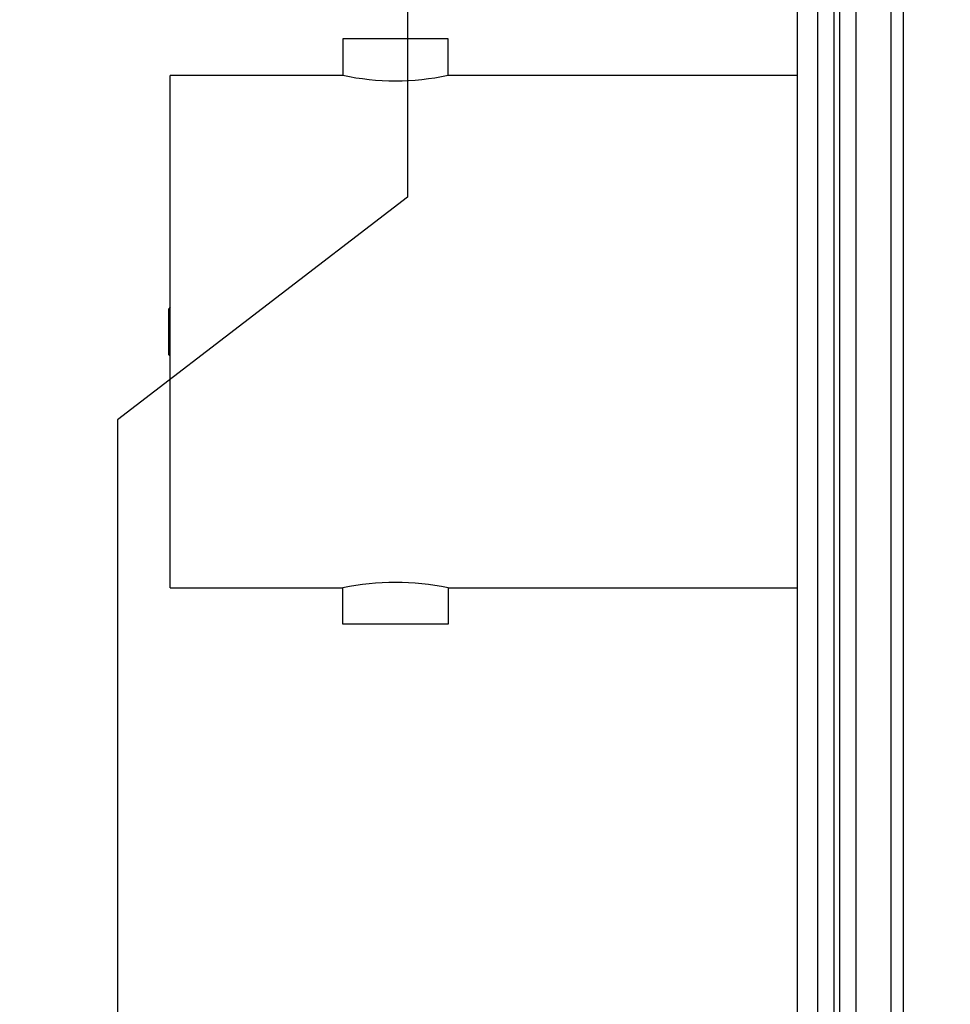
# Model space of a CAD drawing. Header units: inches. Extents: x 0.2 to 16.8, y 0.2 to 10.8.
# Tile 12 of 42: x 8.37 to 9.06, y 4.49 to 5.22. Entities that reach past the tile are written whole.
import ezdxf

# ---------------------------------------------------------------- set-up
doc = ezdxf.new("R2010")
doc.units = ezdxf.units.IN
doc.header["$LTSCALE"] = 0.935
doc.header["$MEASUREMENT"] = 0
doc.layers.get('0').update_dxf_attribs({"linetype": 'CONTINUOUS'})
doc.layers.add('DIMENSIONS', color=7, linetype='CONTINUOUS')
doc.styles.get("Standard").update_dxf_attribs({"font": 'txt', "width": 0.8})
doc.dimstyles.new('DIMSTYLE_1', dxfattribs={"dimtxt": 0.125, "dimasz": 0.18, "dimexe": 0.18, "dimexo": 0.0625, "dimgap": 0.09, "dimtad": 0, "dimtih": 1, "dimtoh": 1, "dimdec": 3, "dimzin": 4, "dimdsep": 46, "dimtxsty": 'STANDARD', "dimblk": '_FILLED', "dimblk1": '_FILLED', "dimblk2": '_FILLED', "dimcen": 0.09, "dimadec": 0, "dimazin": 0, "dimtp": 0.01, "dimtm": 0.01, "dimtfac": 1, "dimtdec": 3, "dimtofl": 0, "dimtmove": 0, "dimatfit": 3, "dimldrblk": '_FILLED', "dimfxl": 1, "dimtolj": 1, "dimtzin": 4, "dimarcsym": 0})

# ---------------------------------------------------------------- blocks, each defined once
blk = doc.blocks.new('*D23')
at = {"layer": 'DIMENSIONS', "color": 2, "linetype": 'CONTINUOUS'}
for p, q in [((8.6575, 5.3208), (8.6575, 5.08797)), ((8.6575, 5.08797), (8.44252, 4.92306)), ((8.44252, 4.92306), (8.44252, 2.62067))]:
    blk.add_line(p, q, dxfattribs=at)
at = {"layer": 'DIMENSIONS', "color": 2, "linetype": 'CONTINUOUS', "insert": (8.38002, 2.55817), "char_height": 0.125, "width": 1.225, "attachment_point": 3, "rotation": 90, "line_spacing_factor": 0.9}
blk.add_mtext('.403{\\Ftxt.shx;\\W1.000000;\\H0.125000; }[10.22]', dxfattribs=at)
blk = doc.blocks.new('_FILLED')
at = {"color": 0, "linetype": 'BYBLOCK'}
blk.add_solid([(0, 0), (-1, 0.1736), (-1, -0.1736)], dxfattribs=at)

msp = doc.modelspace()

# ---------------------------------------------------------------- linework, layer by layer
at = {"color": 9, "linetype": 'CONTINUOUS'}
for p, q in [((8.97361, 8.19641), (8.97361, 3.12949)), ((8.97803, 3.12949), (8.97803, 8.19641)), ((9.02499, 7.66341), (9.02499, 3.66341))]:
    msp.add_line(p, q, dxfattribs=at)
at = {"color": 7, "linetype": 'CONTINUOUS'}
for p, q in [((8.99003, 8.19641), (8.99003, 3.12949)), ((8.94661, 3.14341), (8.94661, 8.18241)), ((8.96177, 3.16341), (8.96177, 8.16241)), ((9.01603, 7.66341), (9.01603, 3.66341)), ((8.68758, 5.20541), (8.60958, 5.20541)), ((8.60958, 5.20541), (8.60958, 5.17841)), ((8.68758, 5.17841), (8.68758, 5.20541)), ((8.60958, 5.17841), (8.48158, 5.17841)), ((8.48158, 4.79841), (8.48158, 5.17841)), ((8.94661, 5.17841), (8.68758, 5.17841)), ((8.48158, 5.00641), (8.48045, 5.00527)), ((8.48045, 4.97127), (8.48045, 5.00527)), ((8.48045, 4.97127), (8.48158, 4.97014)), ((8.48158, 4.79841), (8.60958, 4.79841)), ((8.60958, 4.77141), (8.60958, 4.79841)), ((8.68758, 4.79841), (8.94661, 4.79841)), ((8.68758, 4.79841), (8.68758, 4.77141)), ((8.68758, 4.77141), (8.60958, 4.77141))]:
    msp.add_line(p, q, dxfattribs=at)
for centre, start, end in [((8.64858, 5.36456), 258.16706, 281.83299), ((8.64858, 4.61227), 78.16702, 101.83305)]:
    msp.add_arc(centre, 0.19018, start, end, dxfattribs=at)

# ---------------------------------------------------------------- dimensions: what is measured, and where the dimension line sits
at = {"layer": 'DIMENSIONS', "color": 2, "linetype": 'CONTINUOUS'}
dim = msp.add_ordinate_dim(feature_location=(8.6574989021, 5.3207987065), offset=(-0.2149800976, -2.7001291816), dtype=0, origin=(9.0600318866, 5.3832987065), dimstyle='DIMSTYLE_1', dxfattribs=at)
dim.commit()
dim.dimension.update_dxf_attribs({"geometry": '*D23', "text_midpoint": (8.5769408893, 1.722170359)})

doc.saveas('drawing.dxf')
